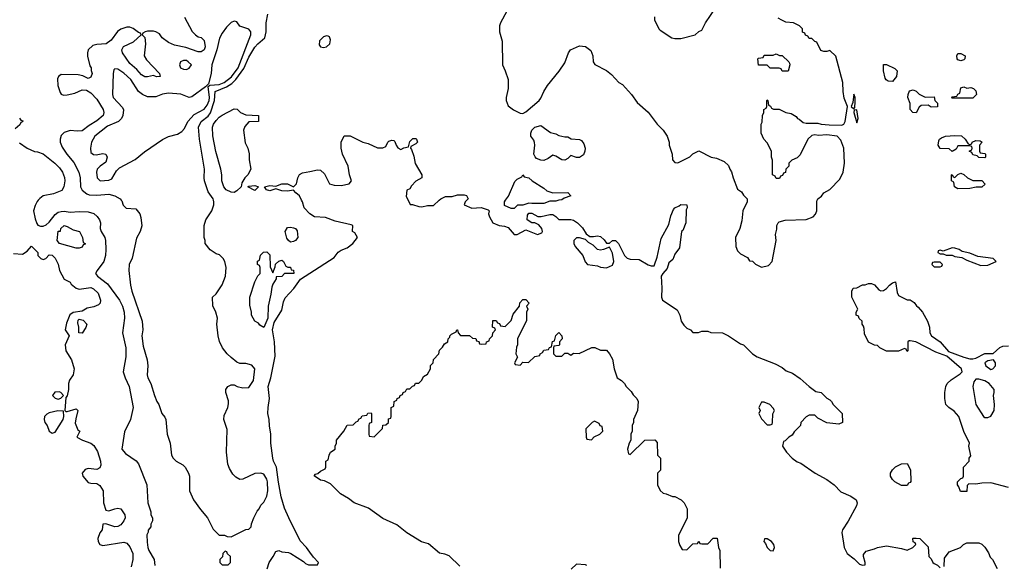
# Model space of a CAD drawing. Header units: inches. Extents: x 2668334 to 2765628, y 828034 to 955234.
# Tile 66 of 218: x 2678051 to 2684661, y 877551 to 881212. Entities that reach past the tile are written whole.
import ezdxf

# ---------------------------------------------------------------- set-up
doc = ezdxf.new("R2010")
doc.units = ezdxf.units.IN
doc.header["$MEASUREMENT"] = 0
for name, color, linetype in [('C6877', 7, 'Continuous'), ('C6878', 7, 'Continuous'), ('C6887', 7, 'Continuous'), ('C6888', 7, 'Continuous')]:
    doc.layers.add(name, color=color, linetype=linetype)

msp = doc.modelspace()

# ---------------------------------------------------------------- linework, layer by layer
at = {"layer": 'C6877', "color": 4}
for points, elevation in [([(2678176.1, 880000), (2678168.8, 879991.2), (2678155.3, 879964.8), (2678144.9, 879930), (2678154.7, 879874.7), (2678165.5, 879845.5), (2678173.7, 879833.7), (2678190, 879826.8), (2678210, 879827.7), (2678230, 879835.5), (2678250, 879852.7), (2678290, 879906), (2678310, 879921.6), (2678330, 879926), (2678350, 879928), (2678390, 879921.6), (2678450, 879925.5), (2678510, 879922), (2678550, 879910.7), (2678572.5, 879892.5), (2678587.3, 879870), (2678594, 879850), (2678590.8, 879810), (2678597.3, 879790), (2678622, 879750), (2678628, 879730), (2678630.7, 879670), (2678628.4, 879630), (2678617.1, 879590), (2678570.5, 879530), (2678560.7, 879510), (2678574, 879490), (2678640.7, 879440.7), (2678720.7, 879330), (2678742, 879290), (2678753, 879250), (2678755.5, 879210), (2678740.7, 879110), (2678762.8, 879010), (2678764, 878950), (2678746, 878850), (2678758.8, 878810), (2678787.3, 878750), (2678814, 878610), (2678794.8, 878530), (2678754.4, 878445.6), (2678738, 878330), (2678760.7, 878300.7), (2678832.8, 878252.8), (2678850, 878231.3), (2678904.7, 878090), (2678911.3, 877970), (2678932, 877910), (2678932, 877890), (2678942, 877870), (2678942, 877850), (2678932.7, 877827.3), (2678932, 877810), (2678912.7, 877787.3), (2678912.7, 877772.7), (2678904.7, 877755.3), (2678907.1, 877707.1), (2678911, 877670), (2678918.8, 877650), (2678954.8, 877590), (2678958.8, 877550)], 8), ([(2678732.8, 880000), (2678736, 879996), (2678746.4, 879966.4), (2678766.4, 879946.4), (2678830, 879942), (2678858, 879910), (2678865.4, 879885.4), (2678870.9, 879829.1), (2678861, 879790), (2678834.8, 879745.2), (2678807.1, 879612.9), (2678786, 879570), (2678784.7, 879530), (2678794.8, 879430), (2678804, 879390), (2678874, 879190), (2678878.8, 879130), (2678870.8, 879090), (2678881.1, 879021.1), (2678907.3, 878930), (2678910.7, 878890), (2678906, 878830), (2678911, 878810), (2678930.7, 878770.7), (2678956, 878690), (2678970.9, 878650.9), (2678984.7, 878630), (2679004.7, 878570), (2679025.4, 878545.4), (2679031.3, 878530), (2679041, 878430), (2679061, 878370), (2679071.3, 878290), (2679082, 878270), (2679102, 878250), (2679145.4, 878225.4), (2679162, 878210), (2679184.7, 878170), (2679192, 878150), (2679191.3, 878050), (2679218.8, 877990), (2679264.5, 877924.5), (2679312, 877870), (2679350, 877794), (2679390, 877754), (2679427.3, 877752.7), (2679443.6, 877743.6), (2679470, 877742), (2679570, 877792), (2679590, 877794), (2679606, 877810), (2679608, 877830), (2679622, 877870), (2679644.7, 877915.3), (2679658, 877930), (2679670, 877954), (2679690, 877974), (2679710, 878014), (2679717.2, 878050), (2679714.5, 878110), (2679710, 878128), (2679690, 878162), (2679670, 878168.7), (2679630, 878168), (2679550, 878128), (2679530, 878126), (2679503.1, 878143.1), (2679483.1, 878163.1), (2679460.2, 878200.2), (2679449.1, 878229.1), (2679439, 878310), (2679443.1, 878463.1), (2679421.2, 878530), (2679424.1, 878555.9), (2679449.2, 878610), (2679453.6, 878633.6), (2679453.6, 878653.6), (2679435.3, 878710), (2679435.3, 878730), (2679448.7, 878750), (2679470, 878761), (2679490, 878761), (2679510.7, 878750.7), (2679550, 878741), (2679590, 878744.7), (2679621.2, 878790), (2679629, 878870), (2679610, 878894), (2679570, 878905.2), (2679530, 878905.2), (2679510, 878914), (2679470, 878945.2), (2679444, 878970), (2679413.2, 879010), (2679392.9, 879052.9), (2679384, 879090), (2679374, 879170), (2679379, 879210), (2679368.7, 879250), (2679347.3, 879292.7), (2679346, 879350), (2679370, 879372), (2679410, 879432), (2679433.2, 879490), (2679437.2, 879550), (2679429.1, 879589.1), (2679418, 879610), (2679393.6, 879633.6), (2679370, 879642), (2679330, 879668), (2679295.3, 879710), (2679295.3, 879730), (2679289, 879750), (2679289, 879830), (2679302, 879870), (2679342, 879930), (2679355.3, 879970), (2679355.3, 879990), (2679352.2, 880000)], 12), ([(2680000, 879908.7), (2679998, 879910), (2679962, 879950), (2679949.2, 879990), (2679944.2, 880000)], 8), ([(2678010, 879642.8), (2678070, 879638), (2678100.4, 879659.6), (2678130, 879692), (2678174, 879650), (2678174, 879630), (2678194, 879610), (2678210, 879602), (2678226, 879610), (2678250, 879634), (2678270, 879632), (2678290, 879612), (2678310, 879572), (2678318.8, 879530), (2678350, 879472), (2678390, 879451.3), (2678397.3, 879437.3), (2678430, 879410.7), (2678450, 879404), (2678530, 879414), (2678547.1, 879407.1), (2678577.5, 879377.5), (2678593, 879330), (2678590.7, 879310), (2678580.5, 879299.5), (2678550, 879284.5), (2678504.5, 879275.5), (2678470, 879255.3), (2678410, 879248), (2678387.3, 879232.7), (2678365.2, 879174.8), (2678356, 879130), (2678382.8, 879090), (2678357.3, 879030), (2678361, 878990), (2678398.8, 878930), (2678417.3, 878870), (2678410.6, 878829.4), (2678386.4, 878793.6), (2678378, 878770), (2678378.8, 878730), (2678371.1, 878688.9), (2678362, 878678), (2678354, 878590), (2678362, 878582), (2678370, 878582), (2678430, 878602), (2678442, 878590), (2678427.1, 878532.9), (2678424.5, 878504.5), (2678440.7, 878460.7), (2678454, 878450), (2678434, 878410), (2678472, 878390), (2678530, 878371), (2678550, 878354.8), (2678573.7, 878313.7), (2678594.9, 878250), (2678596.4, 878223.6), (2678590, 878206), (2678570, 878194.5), (2678510, 878200.9), (2678490, 878193.2), (2678470.8, 878170), (2678474.8, 878150), (2678510, 878106.8), (2678530, 878101), (2678570, 878098.8), (2678590, 878086), (2678610.6, 878050), (2678613.4, 877970), (2678630, 877922), (2678650, 877916), (2678690, 877930.7), (2678710, 877934), (2678730, 877930.8), (2678757.1, 877890), (2678758.4, 877870), (2678751.5, 877848.5), (2678730, 877822.7), (2678710, 877812.3), (2678689.5, 877809.5), (2678630, 877828.7), (2678610, 877826), (2678604.7, 877790), (2678590, 877768), (2678574.8, 877730), (2678578.8, 877710), (2678590, 877691.3), (2678610, 877682.8), (2678750, 877707.3), (2678770, 877698.8), (2678790, 877674.8), (2678810.6, 877629.4), (2678810.7, 877590), (2678799.8, 877540.2)], 4), ([(2680000, 877638.6), (2679977.2, 877670), (2679934.2, 877714.2), (2679858, 877870), (2679830, 877935.3), (2679806, 878010), (2679788.1, 878108.1), (2679776, 878210), (2679756.2, 878250), (2679751.5, 878270), (2679737, 878370), (2679736.2, 878430), (2679727.2, 878487.2), (2679726.6, 878530), (2679718, 878570), (2679718.4, 878610), (2679727.3, 878670), (2679718.4, 878750), (2679738, 878810), (2679765.6, 878954.4), (2679761.2, 879050), (2679749, 879130), (2679760.2, 879179.8), (2679810, 879262), (2679821.2, 879318.8), (2679834, 879346), (2679891.9, 879408.1), (2679935.3, 879470), (2680000, 879511.7)], 8), ([(2679711.9, 877528.1), (2679726, 877570), (2679753.2, 877610), (2679770, 877644.7), (2679790, 877651.3), (2679810, 877641), (2679856.3, 877636.3), (2679870.8, 877630.8), (2679956, 877576), (2679970, 877562), (2679990, 877554), (2680000, 877554)], 8)]:
    msp.add_lwpolyline(points, dxfattribs=dict(at, elevation=elevation))
for points, elevation in [([(2678430, 879678), (2678318, 879710), (2678302, 879730), (2678310, 879792), (2678326, 879794), (2678328, 879810), (2678350, 879830.8), (2678370, 879824.7), (2678410, 879802), (2678452, 879790), (2678474, 879750), (2678478, 879718), (2678491, 879711), (2678490, 879706), (2678478, 879702), (2678470, 879686), (2678450, 879678)], 4), ([(2679870, 879719), (2679855.3, 879730), (2679845.6, 879745.6), (2679834, 879790), (2679850, 879818), (2679870, 879821), (2679890, 879816), (2679902, 879810), (2679914.8, 879794.8), (2679918, 879750), (2679902, 879730), (2679890, 879724)], 8), ([(2679750, 879514), (2679767.3, 879552.7), (2679768.7, 879571.3), (2679790, 879592), (2679810, 879598), (2679822, 879590), (2679838, 879558), (2679852, 879552), (2679870, 879551.3), (2679874, 879534), (2679890, 879532), (2679892, 879510), (2679830, 879508), (2679810, 879488.7), (2679774, 879486), (2679774, 879474), (2679750, 879438), (2679743, 879417), (2679737.3, 879370), (2679718.8, 879290), (2679718, 879210), (2679690, 879146), (2679663.1, 879163.1), (2679655.3, 879175.3), (2679628.9, 879188.9), (2679608, 879230), (2679608, 879250), (2679596.4, 879296.4), (2679595.3, 879350), (2679630, 879454), (2679650, 879494), (2679666, 879510), (2679666, 879550), (2679662, 879562), (2679648.4, 879568.4), (2679648.4, 879591.6), (2679662, 879598), (2679667.3, 879632.7), (2679687.3, 879652.7), (2679710, 879654), (2679730, 879634), (2679732.7, 879552.7)], 8), ([(2678470, 879108), (2678448, 879110), (2678449.2, 879150), (2678442.7, 879177.3), (2678444.7, 879195.3), (2678450, 879202), (2678476.8, 879196.8), (2678501, 879170), (2678494.4, 879145.6)], 4), ([(2678316, 878716), (2678286.8, 878713.2), (2678272, 878690), (2678290, 878672), (2678310, 878664.7), (2678328.4, 878671.6), (2678346, 878690), (2678328, 878710)], 4), ([(2678308, 878588), (2678250, 878573.2), (2678234.4, 878565.6), (2678218, 878550), (2678216, 878530), (2678221, 878510), (2678234.8, 878490), (2678250, 878452), (2678270, 878438), (2678290, 878444.7), (2678344, 878530), (2678348.7, 878550), (2678346, 878586)], 4), ([(2679430, 877646), (2679414, 877630), (2679412.7, 877607.3), (2679394, 877590), (2679394, 877570), (2679410, 877554), (2679450, 877554), (2679466, 877570), (2679466, 877610), (2679447.3, 877627.3), (2679442, 877642)], 12)]:
    msp.add_lwpolyline(points, close=True, dxfattribs=dict(at, elevation=elevation))
at = {"layer": 'C6878', "color": 4}
for points, elevation in [([(2679158, 881230), (2679210, 881132), (2679232, 881110), (2679250, 881098), (2679270, 881092), (2679290, 881072), (2679297.3, 881030), (2679290.8, 881010), (2679270, 880997.2), (2679250, 880996), (2679165.8, 881025.8), (2679090, 881042), (2679050, 881058), (2679008.7, 881090), (2678990, 881118), (2678966, 881130), (2678950, 881135.3), (2678910, 881135.3), (2678894, 881130), (2678878, 881122), (2678874, 881110), (2678891.6, 881091.6), (2678896, 881050), (2678886, 880970), (2678902, 880942), (2678990, 880852), (2678994, 880830), (2678970, 880828.7), (2678950, 880838), (2678910, 880828.7), (2678891.1, 880828.9), (2678870, 880842), (2678838, 880878), (2678790, 880919), (2678742, 880990), (2678738, 881010), (2678748.9, 881031.1), (2678816, 881064), (2678866, 881110), (2678862, 881122), (2678850, 881126), (2678813.6, 881153.6), (2678790, 881162), (2678770, 881162), (2678730, 881148.7), (2678707.1, 881132.9), (2678666.4, 881073.6), (2678630.8, 881049.2), (2678570, 881045.2), (2678542, 881038), (2678511, 881010), (2678506, 880990), (2678506.4, 880966.4), (2678522.8, 880902.8), (2678530.8, 880890), (2678531, 880871), (2678538, 880850), (2678530, 880826), (2678510, 880818), (2678474.6, 880834.6), (2678443.1, 880843.1), (2678330, 880844), (2678311.3, 880830), (2678304.5, 880815.5), (2678308, 880770), (2678322.5, 880722.5), (2678330, 880711.3), (2678346.4, 880706.4), (2678370, 880706.8), (2678422, 880718), (2678470, 880742), (2678499.6, 880739.6), (2678530, 880722), (2678570, 880678), (2678610.8, 880610), (2678616, 880590), (2678610.8, 880570), (2678570, 880532.7), (2678517.6, 880502.4), (2678470, 880466), (2678436.8, 880463.2), (2678390, 880469.4), (2678350, 880455.1), (2678330, 880434), (2678322, 880410), (2678324, 880390), (2678336.7, 880356.7), (2678367.7, 880310), (2678413.7, 880253.7), (2678448.2, 880190), (2678458, 880150), (2678459.1, 880090), (2678470, 880067.3), (2678502.6, 880042.6), (2678517.6, 880037.6), (2678570, 880033.7), (2678650, 880040.5), (2678690.6, 880030.6), (2678724.7, 880010), (2678732.8, 880000)], 12), ([(2679352.2, 880000), (2679349, 880010), (2679317.5, 880057.5), (2679292.7, 880130), (2679289, 880150), (2679292.7, 880210), (2679258.4, 880410), (2679251.8, 880490), (2679269.6, 880530), (2679315.7, 880564.3), (2679332.4, 880587.6), (2679358.2, 880670), (2679363.1, 880730), (2679439.2, 880760.8), (2679475.4, 880784.6), (2679503.1, 880810), (2679555.7, 880884.3), (2679590, 880960.7), (2679630, 881026.8), (2679650, 881050.7), (2679696, 881090), (2679707, 881130), (2679705.1, 881190), (2679716.9, 881250)], 12), ([(2678050, 880552), (2678058, 880538), (2678072.7, 880532.7), (2678070, 880526), (2678058, 880522), (2678052.7, 880507.3), (2678021, 880479)], 8), ([(2678050, 880384.7), (2678102, 880350), (2678150, 880326.8), (2678170, 880326), (2678210, 880311.3), (2678286.8, 880250), (2678318, 880218), (2678338.8, 880190), (2678353.2, 880153.2), (2678354, 880130), (2678346.8, 880090), (2678333.2, 880066.8), (2678277.3, 880042.7), (2678210, 880029.4), (2678186.9, 880013.1), (2678176.1, 880000)], 8), ([(2679944.2, 880000), (2679929.5, 880029.5), (2679904, 880050), (2679890, 880068.7), (2679850, 880061.2), (2679810, 880063.7), (2679770, 880078), (2679730, 880062.7), (2679708.7, 880070), (2679695.3, 880090), (2679730, 880099.1), (2679770, 880096), (2679810, 880111.3), (2679850, 880111.3), (2679890, 880091), (2679909, 880110), (2679918, 880150), (2679930, 880174), (2679950, 880184.9), (2680000, 880194.4)], 8)]:
    msp.add_lwpolyline(points, dxfattribs=dict(at, elevation=elevation))
for points, elevation in [([(2679490, 881202), (2679470, 881193.2), (2679438.8, 881161.2), (2679410, 881122.7), (2679392.5, 881087.5), (2679374.9, 881010), (2679342, 880910), (2679336.3, 880850), (2679318, 880782), (2679298, 880762), (2679206.4, 880693.6), (2679190, 880689.2), (2679132.7, 880712.7), (2679050, 880718.3), (2679010, 880711.6), (2678966.2, 880693.8), (2678910, 880695.1), (2678876, 880710), (2678850, 880729.6), (2678797.6, 880810), (2678750, 880854), (2678710, 880879), (2678690, 880882), (2678683.5, 880876.5), (2678678.8, 880850), (2678674, 880710), (2678678.8, 880690), (2678742.3, 880622.3), (2678748.3, 880608.3), (2678744.4, 880570), (2678734, 880550), (2678715.5, 880530), (2678641.4, 880498.6), (2678556.3, 880430), (2678533.4, 880390), (2678527.3, 880350), (2678530, 880322), (2678546.4, 880306.4), (2678565.4, 880305.4), (2678610, 880314), (2678630, 880310.7), (2678639.1, 880290), (2678630, 880255.3), (2678590.7, 880229.3), (2678570.9, 880209.1), (2678566.8, 880190), (2678571.3, 880150), (2678591, 880131), (2678650, 880136.3), (2678670, 880144.9), (2678701, 880199), (2678721.3, 880218.7), (2678826.4, 880273.6), (2678890, 880325.5), (2679010, 880407.7), (2679050, 880427.7), (2679110, 880444), (2679138.9, 880461.1), (2679157.2, 880482.8), (2679180.7, 880530), (2679223.3, 880576.7), (2679290, 880612.7), (2679310, 880638), (2679322.7, 880670), (2679325.1, 880690), (2679316.4, 880763.6), (2679327.3, 880772.7), (2679390, 880777.5), (2679424.2, 880790), (2679472.2, 880827.8), (2679518.2, 880890), (2679603.6, 881110), (2679603.7, 881130), (2679590, 881149.2), (2679530, 881168.7), (2679510, 881198)], 16), ([(2679170, 880937.2), (2679150, 880937.2), (2679131.1, 880928.9), (2679124.7, 880910), (2679131.3, 880890), (2679150, 880880.7), (2679170, 880878.8), (2679190, 880886), (2679204, 880910), (2679182, 880930)], 16), ([(2679490, 880052.3), (2679470, 880054), (2679437.2, 880070), (2679421.2, 880090), (2679409, 880130), (2679409, 880170), (2679402.7, 880210), (2679367.5, 880327.5), (2679346.8, 880433.2), (2679346.6, 880490), (2679353.2, 880510), (2679370, 880534.8), (2679390, 880558), (2679410, 880572), (2679490, 880614), (2679511.6, 880611.6), (2679534, 880590), (2679570, 880574), (2679654, 880570), (2679654, 880530), (2679590, 880526), (2679563.6, 880496.4), (2679554, 880470), (2679565.4, 880385.4), (2679582, 880350), (2679591.1, 880311.1), (2679591.6, 880271.6), (2679602, 880210), (2679582, 880170), (2679562, 880150), (2679543.6, 880116.4), (2679538, 880090), (2679510, 880062.7)], 8), ([(2679630, 880066.6), (2679582, 880090), (2679590, 880096), (2679630, 880100.5), (2679654, 880090)], 8)]:
    msp.add_lwpolyline(points, close=True, dxfattribs=dict(at, elevation=elevation))
at = {"layer": 'C6887', "color": 4}
for points, elevation in [([(2680659, 880000), (2680672.7, 879972.7), (2680687.3, 879972.7), (2680730, 879958), (2680750, 879956), (2680790, 879964.7), (2680830, 879964.7), (2680867.4, 880000)], 8), ([(2681052, 880000), (2681042, 879990), (2681034, 879970), (2681087.1, 879947.1), (2681150, 879951.3), (2681196, 879936), (2681202, 879930), (2681198.8, 879910), (2681204.9, 879890), (2681227.3, 879850), (2681270, 879830.7), (2681306.8, 879826.8), (2681330, 879818), (2681370, 879771.3), (2681390, 879771.3), (2681450, 879802), (2681528.4, 879771.6), (2681557.2, 879782.8), (2681562, 879790), (2681557.2, 879810), (2681536.5, 879836.5), (2681510, 879848), (2681488.4, 879848.4), (2681458, 879870), (2681460.4, 879899.6), (2681470, 879914), (2681490, 879914), (2681530, 879891.3), (2681551.3, 879891.3), (2681610, 879906), (2681630, 879904.7), (2681650, 879892), (2681670, 879871.3), (2681750, 879870.8), (2681770, 879866.8), (2681796, 879850), (2681830, 879816), (2681854.8, 879774.8), (2681878, 879758), (2681903.1, 879756.9), (2681930, 879762), (2681950, 879758), (2681974.8, 879734.8), (2681990, 879712), (2682010, 879712), (2682030, 879731.3), (2682050, 879731), (2682070, 879711.3), (2682110.7, 879630.7), (2682130, 879611.3), (2682150, 879606), (2682210, 879604), (2682270, 879567.3), (2682290, 879560.7), (2682310, 879561), (2682312.9, 879567.1), (2682330, 879618), (2682356.9, 879743.1), (2682410, 879838.8), (2682423.5, 879896.5), (2682440.7, 879939.3), (2682450, 879950.7), (2682478, 879962), (2682490, 879972), (2682530.6, 879970.6), (2682532, 879950), (2682524.7, 879935.3), (2682522, 879850), (2682502, 879798), (2682494, 879790), (2682479.6, 879680.4), (2682450, 879638), (2682436.7, 879603.3), (2682410, 879581.2), (2682396.9, 879543.1), (2682367.7, 879510), (2682356.4, 879490), (2682361.7, 879410), (2682358.8, 879350), (2682367.3, 879330), (2682464.7, 879264.7), (2682482, 879230), (2682491.3, 879190), (2682510, 879162), (2682530, 879142), (2682554, 879130), (2682570, 879114), (2682607.3, 879112.7), (2682630, 879122), (2682670, 879122), (2682690, 879114), (2682770, 879111.3), (2682810, 879091.3), (2682890, 879038), (2682910, 879031.3), (2682970.9, 878970.9), (2683002, 878950), (2683122, 878902), (2683170, 878878), (2683196.9, 878856.9), (2683239.8, 878839.8), (2683290, 878804.7), (2683350, 878751.3), (2683396.9, 878716.9), (2683432, 878710), (2683470, 878672), (2683490, 878662), (2683502, 878650), (2683512, 878630), (2683572, 878570), (2683574, 878510), (2683550, 878498), (2683470, 878508), (2683410, 878538), (2683390, 878558), (2683350, 878558), (2683330, 878548), (2683294, 878510), (2683292, 878490), (2683250, 878446), (2683236.9, 878423.1), (2683214, 878410), (2683190, 878386), (2683178, 878382), (2683172, 878350), (2683198, 878310), (2683238, 878270), (2683270, 878246), (2683295.3, 878235.3), (2683392, 878170), (2683470, 878126), (2683518, 878090), (2683564.5, 878044.5), (2683630, 878014.8), (2683666, 877990), (2683673, 877970), (2683667.7, 877950), (2683612.6, 877847.4), (2683575.5, 877790), (2683570.6, 877770), (2683586.8, 877670), (2683606.8, 877630), (2683654, 877594), (2683690, 877558), (2683710, 877552), (2683726, 877554), (2683728, 877570), (2683715.3, 877610), (2683716.4, 877623.6), (2683734, 877646), (2683790, 877661), (2683810, 877671), (2683870, 877681), (2683970, 877664.7), (2684010, 877652), (2684046, 877670), (2684066, 877690), (2684062, 877702), (2684048.4, 877708.4), (2684046, 877730), (2684050, 877734), (2684070, 877734), (2684094, 877730), (2684150, 877674), (2684154, 877610), (2684170, 877594), (2684182, 877570), (2684190, 877562), (2684212.7, 877552.7), (2684230, 877534)], 8), ([(2681671.5, 880000), (2681650, 879995.3), (2681610, 879995.3), (2681570, 879978), (2681490, 879978), (2681470, 879982), (2681430, 879968), (2681392.7, 879967.3), (2681370, 879946), (2681350, 879946), (2681306, 879966), (2681306, 879990), (2681313.3, 880000)], 8), ([(2682934, 880000), (2682934, 879990), (2682904.7, 879930), (2682898, 879862), (2682886, 879810), (2682856, 879750), (2682858, 879690), (2682870, 879662), (2682890, 879642), (2682936.9, 879616.9), (2682950, 879594), (2682970, 879592), (2682991.1, 879571.1), (2683030, 879551.3), (2683078, 879562), (2683102, 879590), (2683129, 879730), (2683124, 879770), (2683133.6, 879806.4), (2683134, 879830), (2683142, 879850), (2683150, 879856), (2683190, 879866), (2683330, 879871.3), (2683378, 879890), (2683393.6, 879906.4), (2683402, 879930), (2683402, 879990), (2683405.3, 880000)], 12), ([(2680000, 879511.7), (2680163.1, 879616.9), (2680190, 879651.3), (2680210, 879664.7), (2680250, 879681), (2680288, 879710), (2680318, 879750), (2680302, 879782), (2680286, 879790), (2680288, 879830), (2680276, 879836), (2680170, 879861.2), (2680104, 879884), (2680030, 879889), (2680000, 879908.7)], 8), ([(2684690, 878074), (2684570, 878104), (2684510, 878102), (2684470, 878095.3), (2684422, 878098), (2684412.7, 878087.3), (2684410, 878046), (2684367.3, 878047.3), (2684356.4, 878076.4), (2684346, 878090), (2684346, 878110), (2684370, 878134), (2684382, 878138), (2684386, 878150), (2684386, 878210), (2684426, 878250), (2684426, 878270), (2684435.3, 878284.7), (2684422, 878350), (2684428, 878370), (2684389.3, 878449.3), (2684355.3, 878550), (2684324.7, 878584.7), (2684288, 878610), (2684268.7, 878630), (2684262, 878670), (2684262, 878710), (2684268.4, 878751.6), (2684278, 878770), (2684304, 878796), (2684364.7, 878835.3), (2684378, 878850), (2684372.7, 878870), (2684274.2, 878954.2), (2684200.5, 878980.5), (2684066, 879050), (2684030, 879058), (2684022, 879058), (2684014, 879050), (2684014, 878990), (2684010, 878986), (2684002, 879002), (2683990, 879006), (2683950, 878988), (2683870, 878988), (2683826, 879010), (2683810, 879026), (2683790, 879028), (2683750, 879048), (2683723.1, 879103.1), (2683720.4, 879140.4), (2683716.4, 879156.4), (2683706, 879170), (2683706, 879190), (2683687.3, 879207.3), (2683682, 879222), (2683666, 879230), (2683666, 879250), (2683678, 879270), (2683638, 879350), (2683638, 879390), (2683646, 879410), (2683670, 879412), (2683710, 879432), (2683727.3, 879432.7), (2683750, 879442), (2683770, 879442), (2683790, 879434), (2683819.6, 879399.6), (2683832, 879392), (2683850, 879396), (2683870, 879407.3), (2683889.5, 879430.5), (2683910, 879446), (2683930, 879452), (2683941.4, 879381.4), (2683950, 879362), (2684010, 879332), (2684030, 879331.3), (2684055.3, 879315.3), (2684071.6, 879291.6), (2684083.6, 879283.6), (2684112, 879250), (2684144.7, 879190), (2684158, 879150), (2684162, 879110), (2684172, 879090), (2684230.4, 879050.4), (2684286, 878986), (2684390, 878946.7), (2684430, 878937.3), (2684450, 878936), (2684470, 878941), (2684530, 878971.3), (2684587.3, 878972.7), (2684630, 879012), (2684650, 879022), (2684690, 879024.7)], 8), ([(2681005.4, 877545.4), (2680933.8, 877613.8), (2680905.1, 877625.1), (2680870, 877632), (2680795.1, 877695.1), (2680748.2, 877708.2), (2680650, 877769.4), (2680582.4, 877822.4), (2680490, 877865.6), (2680393.6, 877933.6), (2680296, 877970), (2680259.4, 877999.4), (2680204.5, 878030), (2680137.5, 878097.5), (2680098.6, 878118.6), (2680070, 878122), (2680028, 878152), (2680038, 878162), (2680053.6, 878166.4), (2680070, 878182), (2680102, 878198), (2680106, 878210), (2680106, 878250), (2680122, 878258), (2680128, 878290), (2680138, 878310), (2680168, 878330), (2680168.7, 878350), (2680178, 878370), (2680178, 878390), (2680228, 878450), (2680250, 878492), (2680290, 878494), (2680310, 878514), (2680322, 878518), (2680330, 878534), (2680342, 878538), (2680350, 878554), (2680382, 878558), (2680387.3, 878572.7), (2680410, 878574), (2680414, 878570), (2680414, 878510), (2680398, 878502), (2680394, 878490), (2680394, 878430), (2680398, 878418), (2680430, 878414), (2680486, 878470), (2680488, 878492), (2680510, 878494), (2680526, 878510), (2680527.3, 878532.7), (2680542, 878538), (2680546, 878550), (2680546, 878610), (2680562, 878618), (2680566, 878650), (2680582, 878658), (2680586, 878670), (2680602, 878678), (2680606, 878690), (2680622, 878698), (2680626, 878710), (2680642, 878718), (2680650, 878734), (2680670, 878734), (2680687.3, 878752.7), (2680702, 878758), (2680707.3, 878772.7), (2680730, 878774), (2680750, 878794), (2680763.1, 878816.9), (2680790, 878834), (2680808, 878870), (2680809.1, 878890.9), (2680828, 878910), (2680829.1, 878930.9), (2680866, 878970), (2680870, 878994), (2680890, 879014), (2680903.1, 879036.9), (2680926, 879050), (2680928, 879070), (2680938, 879082), (2680938, 879090), (2680950, 879102), (2680982, 879118), (2680986, 879130), (2680991.3, 879131.3), (2680994, 879110), (2681010, 879094), (2681070, 879094), (2681090, 879074), (2681112.7, 879072.7), (2681118, 879058), (2681132.7, 879052.7), (2681138, 879038), (2681150, 879034), (2681182, 879038), (2681186, 879050), (2681202, 879058), (2681206, 879070), (2681226, 879090), (2681228.4, 879111.6), (2681246, 879130), (2681242, 879142), (2681226, 879150), (2681227.3, 879192.7), (2681250, 879194), (2681258, 879178), (2681272.7, 879172.7), (2681278, 879158), (2681310, 879154), (2681350, 879194), (2681364, 879236), (2681406, 879290), (2681408.7, 879311.3), (2681430, 879334), (2681450, 879334), (2681472, 879310), (2681454, 879290), (2681462, 879270), (2681454, 879250), (2681452.7, 879192.7), (2681392, 879070), (2681392, 879030), (2681385.4, 879014.6), (2681382, 878970), (2681392, 878948), (2681374, 878910), (2681378, 878898), (2681410, 878894), (2681430, 878914), (2681467.3, 878912.7), (2681508.4, 878951.6), (2681542, 878958), (2681546, 878970), (2681562, 878978), (2681570, 878994), (2681602, 878998), (2681607.3, 879012.7), (2681622, 879018), (2681628.4, 879051.6), (2681642, 879058), (2681650, 879094), (2681670, 879112), (2681691.6, 879091.6), (2681694, 879070), (2681674, 879050), (2681674, 879030), (2681670, 879026), (2681638, 879022), (2681634, 879010), (2681634, 878970), (2681650, 878954), (2681690, 878954), (2681710, 878974), (2681730, 878974), (2681750, 878962), (2681770, 878974), (2681807.3, 878972.7), (2681891.6, 879011.6), (2681911.6, 879011.6), (2681950, 878994), (2681990, 878994), (2682010.9, 878970.9), (2682030, 878934), (2682041, 878870), (2682062, 878810), (2682091.1, 878791.1), (2682111.1, 878771.1), (2682122, 878750), (2682156.9, 878716.9), (2682170, 878694), (2682194, 878670), (2682202, 878650), (2682198, 878590), (2682172, 878530), (2682172, 878510), (2682162, 878490), (2682162, 878450), (2682154, 878430), (2682154, 878390), (2682142, 878370), (2682132, 878330), (2682138, 878298), (2682150, 878294), (2682248.4, 878391.6), (2682314, 878394), (2682330, 878374), (2682334, 878290), (2682352, 878270), (2682352, 878190), (2682334, 878170), (2682332, 878090), (2682350, 878054), (2682370, 878034), (2682391.6, 878031.6), (2682432.7, 878012.7), (2682450, 878012), (2682491.1, 877991.1), (2682512, 877970), (2682532, 877930), (2682531.1, 877868.9), (2682474, 877750), (2682474, 877710), (2682483.6, 877683.6), (2682498, 877658), (2682530, 877654), (2682570, 877694), (2682602, 877698), (2682610, 877714), (2682618, 877698), (2682630, 877694), (2682670, 877694), (2682707.3, 877732.7), (2682732.7, 877732.7), (2682742, 877670), (2682752, 877650), (2682752.7, 877532.7)], 4), ([(2684258, 877542), (2684260.4, 877599.6), (2684290, 877642), (2684366, 877670), (2684386, 877690), (2684410, 877702), (2684490, 877702), (2684510, 877692), (2684530, 877672), (2684555.3, 877635.3), (2684566.4, 877606.4), (2684582, 877590), (2684612, 877530)], 8), ([(2680000, 877554), (2680050, 877554), (2680058, 877570), (2680024.7, 877604.7), (2680000, 877638.6)], 8), ([(2681858, 877550), (2681850, 877554), (2681790, 877559), (2681754.4, 877525.6)], 4)]:
    msp.add_lwpolyline(points, dxfattribs=dict(at, elevation=elevation))
for points, elevation in [([(2681810, 879748), (2681790, 879748), (2681779.6, 879740.4), (2681772, 879730), (2681771.3, 879710), (2681781, 879690), (2681830.6, 879630.6), (2681846.4, 879586.4), (2681862, 879570), (2681930, 879560.7), (2681950, 879550.7), (2681990, 879548), (2682030, 879566), (2682039, 879590), (2682030, 879646), (2682010, 879686), (2681970.9, 879669.1), (2681950, 879665.2), (2681930, 879669), (2681900.2, 879700.2), (2681870, 879718), (2681850, 879738)], 8), ([(2684310, 879682), (2684250, 879658), (2684230, 879666), (2684218, 879662), (2684214, 879650), (2684230, 879642), (2684250, 879642), (2684270, 879632), (2684311.3, 879631.3), (2684330, 879622), (2684376.9, 879616.9), (2684410, 879598), (2684503.6, 879563.6), (2684550, 879564.7), (2684606, 879590), (2684586, 879610), (2684482.7, 879622.7), (2684430, 879645.2), (2684377.2, 879657.2), (2684358, 879670), (2684330, 879679)], 12), ([(2684230, 879586), (2684190, 879586), (2684178, 879582), (2684174, 879570), (2684190, 879554), (2684230, 879554), (2684242, 879558), (2684246, 879570)], 12), ([(2684588.7, 878928.7), (2684550, 878924), (2684531.3, 878910), (2684537.3, 878890), (2684570, 878864.4), (2684584, 878870), (2684601.2, 878890), (2684602, 878910)], 8), ([(2684490, 878799.6), (2684470, 878799), (2684457.3, 878782.7), (2684450.7, 878750), (2684470.4, 878630.4), (2684522, 878550), (2684530, 878542), (2684550, 878542), (2684570, 878551.3), (2684592.7, 878590), (2684596, 878630), (2684589.2, 878690), (2684594, 878710), (2684592.7, 878730), (2684559.6, 878770), (2684530, 878789.6)], 8), ([(2683050, 878646), (2683030, 878646), (2683014, 878610), (2683022, 878590), (2683014, 878570), (2683030, 878534), (2683070, 878494), (2683090, 878494), (2683102, 878498), (2683106, 878510), (2683107.3, 878567.3), (2683118, 878590), (2683110, 878606), (2683086, 878630)], 8), ([(2681910, 878518), (2681894, 878510), (2681852.7, 878467.3), (2681854, 878410), (2681858, 878398), (2681890, 878394), (2681907.3, 878412.7), (2681946, 878430), (2681966, 878450), (2681962, 878482), (2681947.3, 878487.3), (2681942, 878502)], 4), ([(2683970, 878086), (2683926, 878110), (2683910, 878126), (2683898, 878150), (2683898, 878170), (2683910, 878192), (2683930, 878212), (2683970, 878232), (2684010, 878234), (2684031.6, 878191.6), (2684032.7, 878112.7), (2684030, 878106), (2684018, 878102), (2684010, 878086)], 8), ([(2683070, 877729), (2683051.6, 877728.4), (2683046.8, 877710), (2683058, 877698), (2683068.2, 877670), (2683090, 877650.8), (2683110, 877647.3), (2683119, 877670), (2683114, 877690), (2683099, 877710)], 8)]:
    msp.add_lwpolyline(points, close=True, dxfattribs=dict(at, elevation=elevation))
at = {"layer": 'C6888', "color": 4}
for points, elevation in [([(2681322, 881270), (2681278, 881190), (2681271.3, 881170), (2681271.3, 881130), (2681291.1, 881068.9), (2681291.3, 880910), (2681311.3, 880870), (2681331, 880810), (2681331, 880750), (2681318, 880690), (2681318, 880670), (2681330, 880634), (2681366.4, 880606.4), (2681410, 880584.7), (2681430, 880582.8), (2681450, 880594.8), (2681539, 880670), (2681550, 880684.7), (2681569, 880730), (2681594, 880770), (2681672.5, 880867.5), (2681710, 880922), (2681735.3, 880990), (2681749.3, 881010.7), (2681810, 881036), (2681850, 881031.3), (2681885.4, 881005.4), (2681898, 880970), (2681902, 880930), (2681911.6, 880911.6), (2681991, 880871), (2682023.6, 880843.6), (2682074, 880790), (2682096.9, 880776.9), (2682158, 880710), (2682195.3, 880655.3), (2682270.7, 880590.7), (2682330.9, 880510.9), (2682372, 880470), (2682398, 880430), (2682410.9, 880390.9), (2682411.3, 880370), (2682431.3, 880310), (2682432.7, 880272.7), (2682450, 880254), (2682470, 880252), (2682548.9, 880291.1), (2682570, 880312), (2682610, 880332), (2682694, 880290), (2682730, 880282), (2682779.6, 880259.6), (2682810, 880234), (2682818, 880210), (2682830.7, 880190.7), (2682841, 880150), (2682870, 880074), (2682896.9, 880056.9), (2682910, 880034), (2682934, 880010), (2682934, 880000)], 12), ([(2682312, 881232), (2682312, 881210), (2682342, 881150), (2682350, 881142), (2682430, 881091.3), (2682450, 881086), (2682490, 881086.8), (2682586, 881110), (2682610, 881132), (2682630, 881142), (2682655.3, 881190), (2682722, 881290)], 16), ([(2683405.3, 880000), (2683408.7, 880010), (2683433.2, 880026.8), (2683450, 880051.3), (2683490, 880072), (2683558, 880142), (2683579, 880190), (2683589.2, 880250), (2683582.7, 880350), (2683563.1, 880403.1), (2683538, 880430), (2683470, 880439.6), (2683414, 880434), (2683390, 880439), (2683370, 880435.3), (2683342, 880410), (2683290, 880306), (2683270, 880286), (2683234, 880270), (2683214, 880250), (2683214, 880230), (2683194, 880210), (2683192.7, 880187.3), (2683178, 880182), (2683172.7, 880167.3), (2683158, 880162), (2683152.7, 880147.3), (2683130, 880146), (2683122, 880162), (2683106, 880170), (2683106, 880270), (2683098, 880290), (2683098, 880330), (2683070, 880386), (2683046, 880410), (2683028, 880450), (2683028, 880510), (2683034.6, 880525.4), (2683038, 880570), (2683046, 880590), (2683046, 880610), (2683062, 880618), (2683066, 880630), (2683066, 880670), (2683070, 880674), (2683074, 880670), (2683078, 880638), (2683092, 880632), (2683098, 880618), (2683112.7, 880612.7), (2683150, 880612), (2683194, 880590), (2683230, 880582), (2683262.8, 880562.8), (2683272, 880550), (2683284.9, 880544.9), (2683310, 880522), (2683330, 880518), (2683410, 880518), (2683431, 880511), (2683485.9, 880505.8), (2683570, 880504.6), (2683582.7, 880510), (2683592.6, 880530), (2683609.4, 880630), (2683586.1, 880686.1), (2683578.8, 880730), (2683577.7, 880790), (2683530, 880968), (2683490, 881006), (2683470, 880998), (2683450, 880998), (2683430, 881006), (2683402, 881062), (2683390, 881066), (2683370, 881086), (2683350, 881086), (2683342, 881102), (2683327.3, 881107.3), (2683322, 881122), (2683307.3, 881127.3), (2683306, 881150), (2683286, 881170), (2683246, 881190), (2683195.3, 881195.3), (2683168.4, 881208.4), (2683143.1, 881223.1)], 12), ([(2680000, 880194.4), (2680050, 880204), (2680070, 880202.8), (2680098, 880178), (2680131.3, 880110), (2680162.3, 880102.3), (2680210, 880100.3), (2680262, 880110), (2680279, 880130), (2680265.2, 880170), (2680255.3, 880230), (2680219, 880310), (2680209, 880350), (2680209.1, 880390.9), (2680230, 880432), (2680270, 880432), (2680354, 880390), (2680390, 880382), (2680452.7, 880352.7), (2680490, 880352), (2680510, 880362), (2680522, 880390), (2680530, 880398), (2680550, 880404.7), (2680562, 880402), (2680570, 880394), (2680578, 880370), (2680590, 880352), (2680610, 880342), (2680630, 880352), (2680662, 880358), (2680670, 880394), (2680690, 880414), (2680710, 880414), (2680714, 880410), (2680722, 880390), (2680710, 880378), (2680678, 880362), (2680674, 880350), (2680682, 880342), (2680696.8, 880296.8), (2680707.1, 880247.1), (2680751, 880170), (2680752, 880150), (2680710, 880128), (2680682, 880098), (2680670, 880078), (2680650, 880068), (2680646, 880026), (2680659, 880000)], 8), ([(2681313.3, 880000), (2681332.9, 880027.1), (2681374.6, 880125.4), (2681390, 880142), (2681422, 880158), (2681430, 880172), (2681438, 880158), (2681470, 880152), (2681491.1, 880131.1), (2681570, 880082), (2681590, 880064.7), (2681630, 880051.3), (2681730, 880052), (2681752, 880030), (2681706, 880014), (2681690, 880004), (2681671.5, 880000)], 8), ([(2680867.4, 880000), (2680878, 880010), (2680910, 880026), (2680953.6, 880026.4), (2680990, 880036), (2681036, 880036), (2681050, 880032), (2681062, 880010), (2681052, 880000)], 8)]:
    msp.add_lwpolyline(points, dxfattribs=dict(at, elevation=elevation))
for points, elevation in [([(2680110, 881104), (2680090, 881097.2), (2680064, 881070), (2680062.8, 881042.8), (2680070.9, 881030.9), (2680090, 881026), (2680110, 881030.8), (2680133.2, 881050), (2680138, 881078), (2680130, 881098), (2680122, 881102)], 12), ([(2683170, 880866), (2683162, 880882), (2683150, 880886), (2683090, 880886), (2683070, 880906), (2683010, 880906), (2683006, 880950), (2683010, 880954), (2683042, 880958), (2683050, 880974), (2683110, 880974), (2683130, 880982), (2683152.7, 880972.7), (2683170, 880972), (2683214, 880930), (2683219.6, 880919.6), (2683222, 880910), (2683210, 880866)], 12), ([(2684370, 880935.3), (2684350, 880942), (2684344, 880950), (2684341.2, 880970), (2684350, 880984.7), (2684370, 880986), (2684398, 880970), (2684396, 880950), (2684390, 880942)], 8), ([(2683910, 880798), (2683880.4, 880800.4), (2683868, 880808), (2683860.4, 880820.4), (2683849, 880869), (2683850, 880911.3), (2683870.7, 880910.7), (2683925.4, 880885.4), (2683942, 880870), (2683938, 880830)], 8), ([(2684130, 880692), (2684190, 880694), (2684194, 880670), (2684211.6, 880651.6), (2684212.7, 880627.3), (2684170, 880626), (2684150, 880638), (2684103.6, 880636.4), (2684090, 880626), (2684070, 880588), (2684046, 880590), (2684028.7, 880610), (2684028.7, 880650), (2684014, 880690), (2684015.3, 880710), (2684025.2, 880734.8), (2684050, 880742), (2684070, 880732), (2684090, 880712)], 8), ([(2684410, 880752), (2684436.9, 880756.9), (2684454, 880750), (2684470, 880734), (2684474, 880710), (2684450, 880686), (2684310, 880686), (2684306, 880690), (2684310, 880694), (2684342, 880698), (2684348, 880712), (2684362, 880718), (2684370, 880754), (2684390, 880762)], 8), ([(2683650, 880712.7), (2683644.7, 880655.3), (2683634, 880630), (2683650, 880614), (2683658, 880622), (2683659, 880661), (2683659, 880690)], 12), ([(2683670, 880608), (2683654, 880606), (2683651.6, 880588.4), (2683670, 880521), (2683680.9, 880550)], 12), ([(2681710, 880426), (2681730, 880426), (2681753.7, 880413.7), (2681808.7, 880408.7), (2681822, 880402), (2681839, 880379), (2681846.3, 880350), (2681846, 880330), (2681835.3, 880304.7), (2681810, 880286.6), (2681788.3, 880288.3), (2681750, 880300.9), (2681730, 880280.9), (2681710, 880269.6), (2681690, 880271.5), (2681650, 880296.9), (2681630, 880303.6), (2681599.5, 880280.5), (2681570, 880268.2), (2681549.7, 880269.7), (2681521.1, 880281.1), (2681510.9, 880290.9), (2681503.1, 880310), (2681509.6, 880369.6), (2681507.5, 880387.5), (2681502.7, 880402.7), (2681482, 880430), (2681482, 880450), (2681488.7, 880470), (2681510, 880491), (2681550, 880502), (2681615.3, 880455.3), (2681650, 880446.8), (2681670, 880436)], 8), ([(2684430, 880374), (2684442, 880378), (2684446, 880390), (2684470, 880402), (2684499.6, 880399.6), (2684512, 880390), (2684494, 880370), (2684494, 880330), (2684498, 880318), (2684530, 880314), (2684534, 880310), (2684534, 880290), (2684530, 880286), (2684490, 880288), (2684478, 880298), (2684450, 880306), (2684442, 880322), (2684426, 880330), (2684442, 880338), (2684446, 880350), (2684442, 880362), (2684430, 880366), (2684350, 880366), (2684336.9, 880343.1), (2684310, 880328), (2684290, 880346), (2684230, 880348), (2684218, 880370), (2684220.4, 880399.6), (2684226, 880410), (2684240.2, 880419.8), (2684266, 880430), (2684330, 880436), (2684373.4, 880433.4), (2684398, 880410), (2684418, 880378)], 8), ([(2684450, 880134), (2684510, 880134), (2684531.6, 880108.4), (2684510, 880089), (2684471.1, 880088.9), (2684430, 880079), (2684350, 880078), (2684326, 880090), (2684322, 880122), (2684306, 880130), (2684306, 880170), (2684310, 880174), (2684318, 880158), (2684330, 880154), (2684350, 880174), (2684370, 880182), (2684390, 880174), (2684414, 880150)], 8)]:
    msp.add_lwpolyline(points, close=True, dxfattribs=dict(at, elevation=elevation))

doc.saveas('drawing.dxf')
